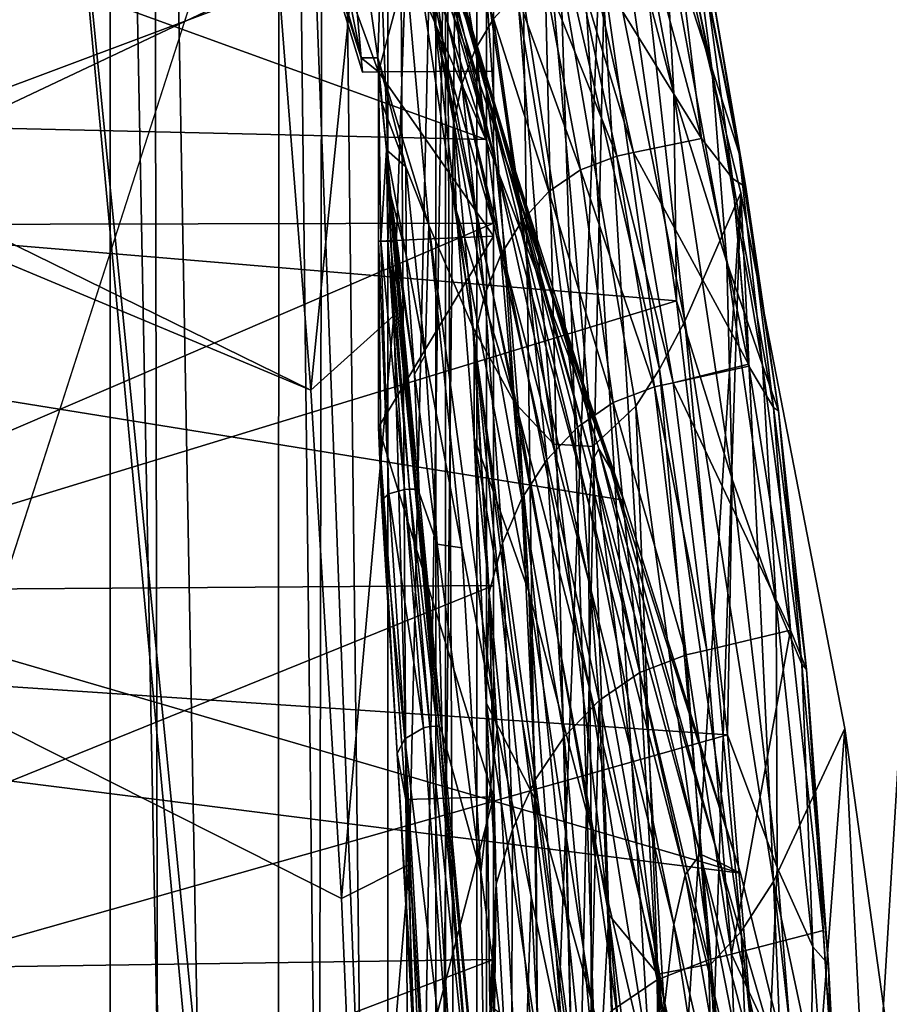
# Model space of a CAD drawing. Header units: metres. Extents: x -1004 to 0, y -708 to 0.
# Tile 68 of 99: x -80 to -27, y -256 to -196. Entities that reach past the tile are written whole.
import ezdxf

# ---------------------------------------------------------------- set-up
doc = ezdxf.new("R2010")
doc.units = ezdxf.units.M

msp = doc.modelspace()

# ---------------------------------------------------------------- linework, layer by layer
at = {"layer": 'top01'}
for points in [[(-51.296959, -64.567253, 2063.059814), (-32.904652, -648.418274, 2063.059814), (-4.296958, -31.427202, 2063.059814)], [(-4.296958, -31.427202, 163.059692), (-32.904652, -648.418274, 163.059692), (-51.296959, -64.567253, 163.059692)], [(-4.296958, -31.427202, 2063.059814), (-32.904652, -648.418274, 2063.059814), (-31.296957, -654.418274, 2063.059814)], [(-32.904652, -648.418274, 163.059692), (-4.296958, -31.427202, 163.059692), (-31.296957, -654.418274, 163.059692)], [(-4.296958, -686.418274, 2063.059814), (-4.296958, -31.427202, 2063.059814), (-31.296957, -654.418274, 2063.059814)], [(-4.296958, -31.427202, 163.059692), (-4.296958, -686.418274, 163.059692), (-31.296957, -654.418274, 163.059692)], [(-51.296959, -64.567253, 163.059692), (-51.296959, -299.856018, 182.753937), (-51.296974, -276.233704, 187.369766)], [(-51.296974, -276.233704, 187.369766), (-51.296974, -253.044647, 193.818451), (-51.296959, -64.567253, 163.059692)], [(-51.296974, -253.044647, 193.818451), (-51.296951, -230.434845, 202.071503), (-51.296959, -64.567253, 163.059692)], [(-51.296959, -64.567253, 163.059692), (-51.296951, -230.434845, 202.071503), (-51.29697, -208.546082, 212.081375)], [(-51.29697, -208.546082, 212.081375), (-51.296959, -187.512817, 223.782303), (-51.296959, -64.567253, 163.059692)], [(-51.296959, -347.814911, 179.059677), (-51.296963, -323.764984, 179.983154), (-51.296959, -64.567253, 163.059692)], [(-51.296963, -323.764984, 179.983154), (-51.296959, -299.856018, 182.753937), (-51.296959, -64.567253, 163.059692)], [(-51.296959, -146.285629, 2038.852905), (-51.296959, -277.705139, 2033.451294), (-51.296959, -64.567253, 2063.059814)], [(-51.296959, -277.705139, 2033.451294), (-51.296959, -312.635376, 2036.812866), (-51.296959, -64.567253, 2063.059814)], [(-51.296959, -64.567253, 2063.059814), (-51.296959, -312.635376, 2036.812866), (-51.296959, -347.78183, 2037.928223)], [(-51.296959, -64.567253, 2063.059814), (-51.296959, -347.78183, 2037.928223), (-51.296959, -642.418274, 2063.059814)], [(-51.296959, -347.814911, 179.059677), (-51.296959, -64.567253, 163.059692), (-51.296959, -642.418274, 163.059692)], [(-51.296959, -642.418274, 2063.059814), (-43.296959, -642.418274, 2063.059814), (-51.296959, -64.567253, 2063.059814)], [(-43.296959, -642.418274, 2063.059814), (-37.296959, -644.026001, 2063.059814), (-51.296959, -64.567253, 2063.059814)], [(-51.296959, -64.567253, 2063.059814), (-37.296959, -644.026001, 2063.059814), (-32.904652, -648.418274, 2063.059814)], [(-51.296959, -64.567253, 163.059692), (-32.904652, -648.418274, 163.059692), (-37.296959, -644.026001, 163.059692)], [(-37.296959, -644.026001, 163.059692), (-43.296959, -642.418274, 163.059692), (-51.296959, -64.567253, 163.059692)], [(-43.296959, -642.418274, 163.059692), (-51.296959, -642.418274, 163.059692), (-51.296959, -64.567253, 163.059692)], [(-53.598221, -415.729309, 1607.211182), (-63.970272, -143.144623, 1606.939331), (-78.48407, -166.14267, 1606.55957)], [(-44.190613, -174.690308, 1607.45752), (-63.970272, -143.144623, 1606.939331), (-53.598221, -415.729309, 1607.211182)], [(-51.296959, -173.434464, 2030.984619), (-51.296959, -243.203781, 2027.884521), (-51.296959, -146.285629, 2038.852905)], [(-51.296959, -243.203781, 2027.884521), (-51.296959, -277.705139, 2033.451294), (-51.296959, -146.285629, 2038.852905)], [(-167.226578, -161.581223, 660.234009), (-199.991806, -200.041229, 659.375977), (-51.756859, -203.4944, 663.25769)], [(-167.226578, -161.581223, 660.234009), (-51.756859, -203.4944, 663.25769), (-56.372231, -192.903091, 663.136841)], [(-92.538078, -209.73555, 251.070221), (-114.264824, -181.501587, 250.433945), (-77.689262, -165.469803, 241.4319)], [(-92.538078, -209.73555, 251.070221), (-77.689262, -165.469803, 241.4319), (-87.294052, -186.425903, 228.413284)], [(-78.48407, -166.14267, 1606.55957), (-91.46991, -190.642548, 1606.219482), (-54.826065, -419.461243, 1607.179077)], [(-53.598221, -415.729309, 1607.211182), (-78.48407, -166.14267, 1606.55957), (-54.826065, -419.461243, 1607.179077)], [(-60.845432, -180.76712, 1912.71875), (-59.297443, -198.558258, 2014.056641), (-65.339661, -168.25705, 1930.261841)], [(-65.339661, -168.25705, 1930.261841), (-59.297443, -198.558258, 2014.056641), (-64.25412, -181.454895, 2014.056641)], [(-64.069893, -183.505615, 2024.762817), (-58.241093, -199.409241, 2018.794922), (-51.296959, -173.434464, 2030.984619)], [(-51.296959, -173.434464, 2030.984619), (-58.241093, -199.409241, 2018.794922), (-51.296959, -199.359756, 2020.18042)], [(-51.296959, -199.359756, 2020.18042), (-51.296959, -209.335327, 2020.18042), (-51.296959, -173.434464, 2030.984619)], [(-51.296959, -209.335327, 2020.18042), (-51.296959, -243.203781, 2027.884521), (-51.296959, -173.434464, 2030.984619)], [(-49.239681, -409.232697, 1607.325317), (-44.190613, -174.690308, 1607.45752), (-53.598221, -415.729309, 1607.211182)], [(-36.341969, -206.709747, 1607.663086), (-44.190613, -174.690308, 1607.45752), (-49.239681, -409.232697, 1607.325317)], [(-46.454559, -180.919632, 1659.758545), (-44.190613, -174.690308, 1607.45752), (-39.729214, -214.468765, 1661.136475)], [(-44.190613, -174.690308, 1607.45752), (-36.341969, -206.709747, 1607.663086), (-39.729214, -214.468765, 1661.136475)], [(-40.394073, -200.720642, 1451.474121), (-44.093254, -186.637497, 1501.266724), (-44.710655, -177.649078, 1449.959351)], [(-40.933815, -190.443939, 1400.242554), (-40.394073, -200.720642, 1451.474121), (-44.710655, -177.649078, 1449.959351)], [(-59.297443, -198.558258, 2014.056641), (-60.845432, -180.76712, 1912.71875), (-58.297436, -198.558258, 2014.056519)], [(-60.845432, -180.76712, 1912.71875), (-57.71265, -180.795166, 1912.905762), (-58.297436, -198.558258, 2014.056519)], [(-58.297436, -198.558258, 2014.056519), (-57.71265, -180.795166, 1912.905762), (-55.205849, -208.671082, 1970.145386)], [(-55.205849, -208.671082, 1970.145386), (-57.71265, -180.795166, 1912.905762), (-52.539398, -214.827606, 1923.038086)], [(-57.71265, -180.795166, 1912.905762), (-50.034306, -219.387314, 1873.465576), (-52.539398, -214.827606, 1923.038086)], [(-50.034306, -219.387314, 1873.465576), (-57.71265, -180.795166, 1912.905762), (-51.790897, -193.650269, 1816.632324)], [(-56.282215, -187.178436, 1000.282959), (-57.700478, -180.381042, 944.328552), (-51.158646, -204.951843, 940.096069)], [(-51.158646, -204.951843, 940.096069), (-57.700478, -180.381042, 944.328552), (-55.277546, -188.114624, 885.140503)], [(-64.069893, -183.505615, 2024.762817), (-64.25412, -181.454895, 2014.056641), (-59.297443, -198.558258, 2014.056641)], [(-48.451099, -186.161316, 1712.274536), (-46.454559, -180.919632, 1659.758545), (-41.271835, -217.368866, 1688.09729)], [(-46.454559, -180.919632, 1659.758545), (-39.729214, -214.468765, 1661.136475), (-41.271835, -217.368866, 1688.09729)], [(-39.482403, -188.863754, 1299.141479), (-38.107895, -199.177704, 1350.8573), (-41.887424, -181.378036, 1348.647339)], [(-38.107895, -199.177704, 1350.8573), (-40.933815, -190.443939, 1400.242554), (-41.887424, -181.378036, 1348.647339)], [(-44.093254, -186.637497, 1501.266724), (-101.410408, -208.128052, 1537.074707), (-90.857948, -182.803024, 1527.758789)], [(-59.221752, -199.416229, 2018.599243), (-64.069893, -183.505615, 2024.762817), (-59.297443, -198.558258, 2014.056641)], [(-64.069893, -183.505615, 2024.762817), (-59.221752, -199.416229, 2018.599243), (-58.241093, -199.409241, 2018.794922)], [(-41.809395, -191.904953, 1098.589233), (-38.735535, -203.425079, 1152.040039), (-41.002079, -184.827652, 1146.793579)], [(-38.735535, -203.425079, 1152.040039), (-36.851761, -205.851303, 1202.087646), (-41.002079, -184.827652, 1146.793579)], [(-41.002079, -184.827652, 1146.793579), (-36.851761, -205.851303, 1202.087646), (-38.394382, -194.682281, 1199.616089)], [(-56.667919, -188.483414, 718.627258), (-52.172485, -200.022186, 718.662048), (-56.518528, -186.119095, 774.180847)], [(-56.518528, -186.119095, 774.180847), (-52.33543, -198.041855, 774.122559), (-56.026455, -186.000793, 829.707947)], [(-52.172485, -200.022186, 718.662048), (-52.33543, -198.041855, 774.122559), (-56.518528, -186.119095, 774.180847)], [(-52.33543, -198.041855, 774.122559), (-52.166481, -198.212006, 829.558167), (-56.026455, -186.000793, 829.707947)], [(-56.026455, -186.000793, 829.707947), (-52.166481, -198.212006, 829.558167), (-55.277546, -188.114624, 885.140503)], [(-48.451099, -186.161316, 1712.274536), (-45.289082, -222.051636, 1768.908203), (-50.19915, -190.39064, 1764.676392)], [(-41.271835, -217.368866, 1688.09729), (-42.704586, -219.599625, 1715.101196), (-48.451099, -186.161316, 1712.274536)], [(-42.704586, -219.599625, 1715.101196), (-45.289082, -222.051636, 1768.908203), (-48.451099, -186.161316, 1712.274536)], [(-44.093254, -186.637497, 1501.266724), (-40.235806, -213.23349, 1502.344727), (-101.410408, -208.128052, 1537.074707)], [(-95.958817, -208.649231, 216.927246), (-87.294052, -186.425903, 228.413284), (-51.296959, -187.512817, 223.782303)], [(-40.235806, -213.23349, 1502.344727), (-44.093254, -186.637497, 1501.266724), (-40.394073, -200.720642, 1451.474121)], [(-54.86636, -196.315048, 1055.9021), (-56.282215, -187.178436, 1000.282959), (-50.473003, -211.497528, 995.073242)], [(-50.473003, -211.497528, 995.073242), (-56.282215, -187.178436, 1000.282959), (-51.158646, -204.951843, 940.096069)], [(-56.282215, -187.178436, 1000.282959), (-54.86636, -196.315048, 1055.9021), (-55.125298, -191.720398, 1055.18335)], [(-95.958817, -208.649231, 216.927246), (-51.296959, -187.512817, 223.782303), (-51.29697, -208.546082, 212.081375)], [(-53.20491, -200.130371, 1109.360474), (-54.079514, -187.872009, 1053.270996), (-55.125298, -191.720398, 1055.18335)], [(-52.393486, -198.024414, 1108.178101), (-54.079514, -187.872009, 1053.270996), (-53.20491, -200.130371, 1109.360474)], [(-51.292034, -196.195602, 1106.796997), (-54.079514, -187.872009, 1053.270996), (-52.393486, -198.024414, 1108.178101)], [(-56.372231, -192.903091, 663.136841), (-51.756859, -203.4944, 663.25769), (-56.667919, -188.483414, 718.627258)], [(-51.756859, -203.4944, 663.25769), (-52.172485, -200.022186, 718.662048), (-56.667919, -188.483414, 718.627258)], [(-52.166481, -198.212006, 829.558167), (-51.748962, -200.519318, 884.903625), (-55.277546, -188.114624, 885.140503)], [(-55.277546, -188.114624, 885.140503), (-51.748962, -200.519318, 884.903625), (-51.158646, -204.951843, 940.096069)], [(-38.317257, -193.128021, 1249.5354), (-36.447227, -204.321335, 1301.524292), (-39.482403, -188.863754, 1299.141479)], [(-36.447227, -204.321335, 1301.524292), (-38.107895, -199.177704, 1350.8573), (-39.482403, -188.863754, 1299.141479)], [(-91.46991, -190.642548, 1606.219482), (-103.814522, -219.351303, 1605.89624), (-55.368595, -423.352661, 1607.164795)], [(-54.826065, -419.461243, 1607.179077), (-91.46991, -190.642548, 1606.219482), (-55.368595, -423.352661, 1607.164795)], [(-50.19915, -190.39064, 1764.676392), (-47.661484, -221.908905, 1821.902954), (-51.790897, -193.650269, 1816.632324)], [(-45.289082, -222.051636, 1768.908203), (-47.661484, -221.908905, 1821.902954), (-50.19915, -190.39064, 1764.676392)], [(-38.107895, -199.177704, 1350.8573), (-37.194237, -210.90065, 1402.145264), (-40.933815, -190.443939, 1400.242554)], [(-37.194237, -210.90065, 1402.145264), (-40.394073, -200.720642, 1451.474121), (-40.933815, -190.443939, 1400.242554)], [(-55.125298, -191.720398, 1055.18335), (-54.86636, -196.315048, 1055.9021), (-53.704697, -202.483063, 1110.289063)], [(-55.125298, -191.720398, 1055.18335), (-53.704697, -202.483063, 1110.289063), (-53.20491, -200.130371, 1109.360474)], [(-38.735535, -203.425079, 1152.040039), (-41.809395, -191.904953, 1098.589233), (-45.443699, -192.624496, 1101.214966)], [(-42.845139, -204.277191, 1154.967896), (-45.443699, -192.624496, 1101.214966), (-46.31654, -192.815079, 1101.925537)], [(-42.845139, -204.277191, 1154.967896), (-38.735535, -203.425079, 1152.040039), (-45.443699, -192.624496, 1101.214966)], [(-43.837418, -204.497284, 1155.75354), (-46.31654, -192.815079, 1101.925537), (-48.249058, -193.527908, 1103.625977)], [(-42.845139, -204.277191, 1154.967896), (-46.31654, -192.815079, 1101.925537), (-43.837418, -204.497284, 1155.75354)], [(-38.394382, -194.682281, 1199.616089), (-36.038498, -206.37323, 1252.003174), (-38.317257, -193.128021, 1249.5354)], [(-36.038498, -206.37323, 1252.003174), (-36.447227, -204.321335, 1301.524292), (-38.317257, -193.128021, 1249.5354)], [(-47.661484, -221.908905, 1821.902954), (-50.034306, -219.387314, 1873.465576), (-51.790897, -193.650269, 1816.632324)], [(-46.043324, -205.317841, 1157.625122), (-48.249058, -193.527908, 1103.625977), (-49.909611, -194.67981, 1105.264893)], [(-43.837418, -204.497284, 1155.75354), (-48.249058, -193.527908, 1103.625977), (-46.043324, -205.317841, 1157.625122)], [(-51.292034, -196.195602, 1106.796997), (-47.951233, -206.641846, 1159.417725), (-49.909611, -194.67981, 1105.264893)], [(-49.909611, -194.67981, 1105.264893), (-47.951233, -206.641846, 1159.417725), (-46.043324, -205.317841, 1157.625122)], [(-36.851761, -205.851303, 1202.087646), (-36.038498, -206.37323, 1252.003174), (-38.394382, -194.682281, 1199.616089)], [(-53.557331, -207.763931, 1111.092651), (-54.86636, -196.315048, 1055.9021), (-49.776192, -220.143402, 1049.775146)], [(-49.776192, -220.143402, 1049.775146), (-54.86636, -196.315048, 1055.9021), (-50.473003, -211.497528, 995.073242)], [(-54.86636, -196.315048, 1055.9021), (-53.557331, -207.763931, 1111.092651), (-53.704697, -202.483063, 1110.289063)], [(-49.55508, -208.378616, 1161.085815), (-51.292034, -196.195602, 1106.796997), (-52.393486, -198.024414, 1108.178101)], [(-47.951233, -206.641846, 1159.417725), (-51.292034, -196.195602, 1106.796997), (-49.55508, -208.378616, 1161.085815)], [(-50.852242, -210.46756, 1162.585449), (-52.393486, -198.024414, 1108.178101), (-53.20491, -200.130371, 1109.360474)], [(-49.55508, -208.378616, 1161.085815), (-52.393486, -198.024414, 1108.178101), (-50.852242, -210.46756, 1162.585449)], [(-52.172485, -200.022186, 718.662048), (-44.204796, -223.420639, 718.704102), (-52.33543, -198.041855, 774.122559)], [(-44.204796, -223.420639, 718.704102), (-44.925961, -222.185822, 773.97937), (-52.33543, -198.041855, 774.122559)], [(-52.33543, -198.041855, 774.122559), (-44.925961, -222.185822, 773.97937), (-52.166481, -198.212006, 829.558167)], [(-59.221752, -199.416229, 2018.599243), (-59.297443, -198.558258, 2014.056641), (-58.241093, -199.409241, 2018.794922)], [(-59.297443, -198.558258, 2014.056641), (-58.297436, -198.558258, 2014.056519), (-58.241093, -199.409241, 2018.794922)], [(-56.59589, -205.153976, 1992.654297), (-58.027161, -201.336502, 2014.046387), (-58.297436, -198.558258, 2014.056519)], [(-56.59589, -205.153976, 1992.654297), (-58.297436, -198.558258, 2014.056519), (-55.205849, -208.671082, 1970.145386)], [(-58.297436, -198.558258, 2014.056519), (-58.027161, -201.336502, 2014.046387), (-58.241093, -199.409241, 2018.794922)], [(-44.925961, -222.185822, 773.97937), (-45.337814, -222.90976, 829.232849), (-52.166481, -198.212006, 829.558167)], [(-52.166481, -198.212006, 829.558167), (-45.337814, -222.90976, 829.232849), (-51.748962, -200.519318, 884.903625)], [(-36.447227, -204.321335, 1301.524292), (-35.029858, -217.127136, 1353.038818), (-38.107895, -199.177704, 1350.8573)], [(-35.029858, -217.127136, 1353.038818), (-37.194237, -210.90065, 1402.145264), (-38.107895, -199.177704, 1350.8573)], [(-51.296959, -209.335327, 2020.18042), (-51.296959, -199.359756, 2020.18042), (-58.241093, -199.409241, 2018.794922)], [(-58.027161, -201.336502, 2014.046387), (-57.760101, -204.11319, 2013.950073), (-58.241093, -199.409241, 2018.794922)], [(-58.241093, -199.409241, 2018.794922), (-57.760101, -204.11319, 2013.950073), (-58.113209, -209.644684, 2016.870239)], [(-58.113209, -209.644684, 2016.870239), (-58.241093, -209.644684, 2018.995728), (-58.241093, -199.409241, 2018.794922)], [(-58.241093, -209.644684, 2018.995728), (-51.296959, -209.335327, 2020.18042), (-58.241093, -199.409241, 2018.794922)], [(-199.991806, -200.041229, 659.375977), (-217.099503, -225.030426, 658.92804), (-36.372501, -247.83252, 663.660522)], [(-199.991806, -200.041229, 659.375977), (-43.425484, -225.2939, 663.47583), (-51.756859, -203.4944, 663.25769)], [(-43.425484, -225.2939, 663.47583), (-199.991806, -200.041229, 659.375977), (-36.372501, -247.83252, 663.660522)], [(-53.704697, -202.483063, 1110.289063), (-51.832516, -212.865997, 1163.868286), (-53.20491, -200.130371, 1109.360474)], [(-53.20491, -200.130371, 1109.360474), (-51.832516, -212.865997, 1163.868286), (-50.852242, -210.46756, 1162.585449)], [(-51.756859, -203.4944, 663.25769), (-43.425484, -225.2939, 663.47583), (-52.172485, -200.022186, 718.662048)], [(-43.425484, -225.2939, 663.47583), (-44.204796, -223.420639, 718.704102), (-52.172485, -200.022186, 718.662048)], [(-51.748962, -200.519318, 884.903625), (-45.518383, -225.580429, 884.404724), (-51.158646, -204.951843, 940.096069)], [(-45.337814, -222.90976, 829.232849), (-45.518383, -225.580429, 884.404724), (-51.748962, -200.519318, 884.903625)], [(-36.866447, -224.010025, 1452.946899), (-40.235806, -213.23349, 1502.344727), (-40.394073, -200.720642, 1451.474121)], [(-37.194237, -210.90065, 1402.145264), (-36.866447, -224.010025, 1452.946899), (-40.394073, -200.720642, 1451.474121)], [(-57.760101, -204.11319, 2013.950073), (-58.027161, -201.336502, 2014.046387), (-56.59589, -205.153976, 1992.654297)], [(-53.704697, -202.483063, 1110.289063), (-53.557331, -207.763931, 1111.092651), (-52.470646, -215.537796, 1164.877441)], [(-53.704697, -202.483063, 1110.289063), (-52.470646, -215.537796, 1164.877441), (-51.832516, -212.865997, 1163.868286)], [(-35.879967, -217.068161, 1204.554077), (-38.735535, -203.425079, 1152.040039), (-42.845139, -204.277191, 1154.967896)], [(-38.735535, -203.425079, 1152.040039), (-35.879967, -217.068161, 1204.554077), (-36.851761, -205.851303, 1202.087646)], [(-57.760101, -204.11319, 2013.950073), (-57.685612, -209.644669, 2014.784058), (-58.113209, -209.644684, 2016.870239)], [(-57.495537, -206.884018, 2013.741821), (-57.760101, -204.11319, 2013.950073), (-56.583149, -210.482529, 2005.731812)], [(-56.583149, -210.482529, 2005.731812), (-57.760101, -204.11319, 2013.950073), (-56.59589, -205.153976, 1992.654297)], [(-57.760101, -204.11319, 2013.950073), (-57.495537, -206.884018, 2013.741821), (-57.685612, -209.644669, 2014.784058)], [(-41.562813, -218.44339, 1209.040283), (-43.837418, -204.497284, 1155.75354), (-46.043324, -205.317841, 1157.625122)], [(-40.446613, -218.189484, 1208.184082), (-42.845139, -204.277191, 1154.967896), (-43.837418, -204.497284, 1155.75354)], [(-40.446613, -218.189484, 1208.184082), (-43.837418, -204.497284, 1155.75354), (-41.562813, -218.44339, 1209.040283)], [(-40.446613, -218.189484, 1208.184082), (-35.879967, -217.068161, 1204.554077), (-42.845139, -204.277191, 1154.967896)], [(-36.038498, -206.37323, 1252.003174), (-34.074944, -219.884323, 1303.886719), (-36.447227, -204.321335, 1301.524292)], [(-34.074944, -219.884323, 1303.886719), (-35.029858, -217.127136, 1353.038818), (-36.447227, -204.321335, 1301.524292)], [(-55.205849, -208.671082, 1970.145386), (-55.431881, -216.524521, 1996.404785), (-56.59589, -205.153976, 1992.654297)], [(-55.431881, -216.524521, 1996.404785), (-56.583149, -210.482529, 2005.731812), (-56.59589, -205.153976, 1992.654297)], [(-51.158646, -204.951843, 940.096069), (-45.518383, -225.580429, 884.404724), (-45.538631, -230.18689, 939.437561)], [(-50.473003, -211.497528, 995.073242), (-51.158646, -204.951843, 940.096069), (-45.538631, -230.18689, 939.437561)], [(-47.951233, -206.641846, 1159.417725), (-44.056347, -219.380005, 1211.071167), (-46.043324, -205.317841, 1157.625122)], [(-46.043324, -205.317841, 1157.625122), (-44.056347, -219.380005, 1211.071167), (-41.562813, -218.44339, 1209.040283)], [(-35.879967, -217.068161, 1204.554077), (-35.858353, -217.185898, 1204.971069), (-36.851761, -205.851303, 1202.087646)], [(-36.851761, -205.851303, 1202.087646), (-35.858353, -217.185898, 1204.971069), (-34.382305, -219.680267, 1254.456543)], [(-36.851761, -205.851303, 1202.087646), (-34.382305, -219.680267, 1254.456543), (-36.038498, -206.37323, 1252.003174)], [(-34.382305, -219.680267, 1254.456543), (-34.074944, -219.884323, 1303.886719), (-36.038498, -206.37323, 1252.003174)], [(-57.495537, -206.884018, 2013.741821), (-57.530479, -209.644669, 2014.266479), (-57.685612, -209.644669, 2014.784058)], [(-57.495537, -206.884018, 2013.741821), (-57.356812, -209.644653, 2013.754883), (-57.530479, -209.644669, 2014.266479)], [(-57.233379, -209.644653, 2013.42395), (-57.495537, -206.884018, 2013.741821), (-56.078129, -217.666946, 2007.720215)], [(-56.078129, -217.666946, 2007.720215), (-57.495537, -206.884018, 2013.741821), (-56.583149, -210.482529, 2005.731812)], [(-57.233379, -209.644653, 2013.42395), (-57.29607, -209.644653, 2013.589111), (-57.495537, -206.884018, 2013.741821)], [(-57.29607, -209.644653, 2013.589111), (-57.356812, -209.644653, 2013.754883), (-57.495537, -206.884018, 2013.741821)], [(-46.22995, -220.881485, 1213.005127), (-47.951233, -206.641846, 1159.417725), (-49.55508, -208.378616, 1161.085815)], [(-42.792099, -404.813385, 1607.494141), (-36.341969, -206.709747, 1607.663086), (-49.239681, -409.232697, 1607.325317)], [(-44.056347, -219.380005, 1211.071167), (-47.951233, -206.641846, 1159.417725), (-46.22995, -220.881485, 1213.005127)], [(-42.792099, -404.813385, 1607.494141), (-30.065176, -239.074982, 1607.827515), (-36.341969, -206.709747, 1607.663086)], [(-39.729214, -214.468765, 1661.136475), (-36.341969, -206.709747, 1607.663086), (-34.379559, -248.319778, 1662.47522)], [(-36.341969, -206.709747, 1607.663086), (-30.065176, -239.074982, 1607.827515), (-34.379559, -248.319778, 1662.47522)], [(-40.235806, -213.23349, 1502.344727), (-110.050865, -234.568253, 1544.865601), (-101.410408, -208.128052, 1537.074707)], [(-52.469433, -221.505997, 1165.76123), (-53.557331, -207.763931, 1111.092651), (-49.165482, -230.830093, 1104.157593)], [(-49.165482, -230.830093, 1104.157593), (-53.557331, -207.763931, 1111.092651), (-49.776192, -220.143402, 1049.775146)], [(-53.557331, -207.763931, 1111.092651), (-52.469433, -221.505997, 1165.76123), (-52.470646, -215.537796, 1164.877441)], [(-103.152214, -230.801208, 207.568268), (-51.29697, -208.546082, 212.081375), (-51.296951, -230.434845, 202.071503)], [(-103.152214, -230.801208, 207.568268), (-95.958817, -208.649231, 216.927246), (-51.29697, -208.546082, 212.081375)], [(-55.205849, -208.671082, 1970.145386), (-53.20377, -228.171677, 1976.655762), (-55.431881, -216.524521, 1996.404785)], [(-52.539398, -214.827606, 1923.038086), (-51.069073, -239.117142, 1955.513184), (-55.205849, -208.671082, 1970.145386)], [(-51.069073, -239.117142, 1955.513184), (-53.20377, -228.171677, 1976.655762), (-55.205849, -208.671082, 1970.145386)], [(-48.076241, -222.842422, 1214.797241), (-49.55508, -208.378616, 1161.085815), (-50.852242, -210.46756, 1162.585449)], [(-46.22995, -220.881485, 1213.005127), (-49.55508, -208.378616, 1161.085815), (-48.076241, -222.842422, 1214.797241)], [(-58.241093, -209.644684, 2018.995728), (-58.241093, -220.870117, 2021.800171), (-51.296959, -209.335327, 2020.18042)], [(-58.241093, -220.870117, 2021.800171), (-51.296959, -243.203781, 2027.884521), (-51.296959, -209.335327, 2020.18042)], [(-58.070034, -225.283188, 2014.049927), (-58.241093, -209.644684, 2018.995728), (-57.624157, -224.90741, 2012.37793)], [(-58.241093, -209.644684, 2018.995728), (-58.113209, -209.644684, 2016.870239), (-57.624157, -224.90741, 2012.37793)], [(-58.241093, -209.644684, 2018.995728), (-58.070034, -225.283188, 2014.049927), (-58.241093, -220.870117, 2021.800171)], [(-58.113209, -209.644684, 2016.870239), (-57.685612, -209.644669, 2014.784058), (-56.687065, -224.644424, 2010.73584)], [(-57.624157, -224.90741, 2012.37793), (-58.113209, -209.644684, 2016.870239), (-56.687065, -224.644424, 2010.73584)], [(-56.687065, -224.644424, 2010.73584), (-57.685612, -209.644669, 2014.784058), (-56.374561, -224.620255, 2010.329712)], [(-57.685612, -209.644669, 2014.784058), (-57.530479, -209.644669, 2014.266479), (-56.374561, -224.620255, 2010.329712)], [(-57.530479, -209.644669, 2014.266479), (-57.356812, -209.644653, 2013.754883), (-56.038742, -224.629135, 2009.929077)], [(-56.374561, -224.620255, 2010.329712), (-57.530479, -209.644669, 2014.266479), (-56.038742, -224.629135, 2009.929077)], [(-56.038742, -224.629135, 2009.929077), (-57.356812, -209.644653, 2013.754883), (-55.924973, -224.637589, 2009.799438)], [(-57.356812, -209.644653, 2013.754883), (-57.29607, -209.644653, 2013.589111), (-55.924973, -224.637589, 2009.799438)], [(-55.924973, -224.637589, 2009.799438), (-57.29607, -209.644653, 2013.589111), (-55.790455, -224.843063, 2009.596802)], [(-57.29607, -209.644653, 2013.589111), (-57.233379, -209.644653, 2013.42395), (-55.790455, -224.843063, 2009.596802)], [(-55.790455, -224.843063, 2009.596802), (-57.233379, -209.644653, 2013.42395), (-56.078129, -217.666946, 2007.720215)], [(-56.583149, -210.482529, 2005.731812), (-55.431881, -216.524521, 1996.404785), (-56.078129, -217.666946, 2007.720215)], [(-51.832516, -212.865997, 1163.868286), (-49.591377, -225.193039, 1216.404053), (-50.852242, -210.46756, 1162.585449)], [(-50.852242, -210.46756, 1162.585449), (-49.591377, -225.193039, 1216.404053), (-48.076241, -222.842422, 1214.797241)], [(-35.029858, -217.127136, 1353.038818), (-34.211529, -231.524109, 1404.015259), (-37.194237, -210.90065, 1402.145264)], [(-34.211529, -231.524109, 1404.015259), (-36.866447, -224.010025, 1452.946899), (-37.194237, -210.90065, 1402.145264)], [(-49.776192, -220.143402, 1049.775146), (-50.473003, -211.497528, 995.073242), (-45.471119, -236.71814, 994.274414)], [(-45.471119, -236.71814, 994.274414), (-50.473003, -211.497528, 995.073242), (-45.538631, -230.18689, 939.437561)], [(-52.470646, -215.537796, 1164.877441), (-50.762646, -227.884354, 1217.7771), (-51.832516, -212.865997, 1163.868286)], [(-51.832516, -212.865997, 1163.868286), (-50.762646, -227.884354, 1217.7771), (-49.591377, -225.193039, 1216.404053)], [(-40.235806, -213.23349, 1502.344727), (-37.147514, -239.473907, 1503.231934), (-110.050865, -234.568253, 1544.865601)], [(-37.147514, -239.473907, 1503.231934), (-40.235806, -213.23349, 1502.344727), (-36.866447, -224.010025, 1452.946899)], [(-41.271835, -217.368866, 1688.09729), (-39.729214, -214.468765, 1661.136475), (-36.334087, -251.351166, 1690.146606)], [(-39.729214, -214.468765, 1661.136475), (-34.379559, -248.319778, 1662.47522), (-36.334087, -251.351166, 1690.146606)], [(-52.539398, -214.827606, 1923.038086), (-50.034306, -219.387314, 1873.465576), (-47.093594, -258.370972, 1909.402344)], [(-47.093594, -258.370972, 1909.402344), (-49.030437, -249.225815, 1933.062134), (-52.539398, -214.827606, 1923.038086)], [(-49.030437, -249.225815, 1933.062134), (-51.069073, -239.117142, 1955.513184), (-52.539398, -214.827606, 1923.038086)], [(-52.470646, -215.537796, 1164.877441), (-52.469433, -221.505997, 1165.76123), (-51.559837, -230.874939, 1218.85791)], [(-51.559837, -230.874939, 1218.85791), (-50.762646, -227.884354, 1217.7771), (-52.470646, -215.537796, 1164.877441)], [(-55.431881, -216.524521, 1996.404785), (-54.701408, -227.938278, 2000.039185), (-56.078129, -217.666946, 2007.720215)], [(-53.20377, -228.171677, 1976.655762), (-54.701408, -227.938278, 2000.039185), (-55.431881, -216.524521, 1996.404785)], [(-35.858353, -217.185898, 1204.971069), (-35.879967, -217.068161, 1204.554077), (-40.446613, -218.189484, 1208.184082)], [(-34.074944, -219.884323, 1303.886719), (-32.670734, -235.19516, 1355.196777), (-35.029858, -217.127136, 1353.038818)], [(-32.670734, -235.19516, 1355.196777), (-34.211529, -231.524109, 1404.015259), (-35.029858, -217.127136, 1353.038818)], [(-54.701408, -227.938278, 2000.039185), (-55.790455, -224.843063, 2009.596802), (-56.078129, -217.666946, 2007.720215)], [(-38.137344, -253.296631, 1717.890869), (-42.704586, -219.599625, 1715.101196), (-41.271835, -217.368866, 1688.09729)], [(-36.334087, -251.351166, 1690.146606), (-38.137344, -253.296631, 1717.890869), (-41.271835, -217.368866, 1688.09729)], [(-33.340794, -233.140167, 1257.212891), (-35.858353, -217.185898, 1204.971069), (-40.446613, -218.189484, 1208.184082)], [(-35.858353, -217.185898, 1204.971069), (-33.340794, -233.140167, 1257.212891), (-34.382305, -219.680267, 1254.456543)], [(-38.407711, -234.344467, 1260.77356), (-40.446613, -218.189484, 1208.184082), (-41.562813, -218.44339, 1209.040283)], [(-33.340794, -233.140167, 1257.212891), (-40.446613, -218.189484, 1208.184082), (-38.407711, -234.344467, 1260.77356)], [(-44.056347, -219.380005, 1211.071167), (-39.652363, -234.638138, 1261.695068), (-41.562813, -218.44339, 1209.040283)], [(-41.562813, -218.44339, 1209.040283), (-39.652363, -234.638138, 1261.695068), (-38.407711, -234.344467, 1260.77356)], [(-55.368595, -423.352661, 1607.164795), (-103.814522, -219.351303, 1605.89624), (-103.745293, -477.099335, 1605.898071)], [(-50.034306, -219.387314, 1873.465576), (-45.26009, -266.434143, 1884.643799), (-47.093594, -258.370972, 1909.402344)], [(-45.26009, -266.434143, 1884.643799), (-50.034306, -219.387314, 1873.465576), (-44.318493, -250.339905, 1827.140869)], [(-44.318493, -250.339905, 1827.140869), (-50.034306, -219.387314, 1873.465576), (-47.661484, -221.908905, 1821.902954)], [(-42.448338, -235.702606, 1263.872192), (-44.056347, -219.380005, 1211.071167), (-46.22995, -220.881485, 1213.005127)], [(-39.652363, -234.638138, 1261.695068), (-44.056347, -219.380005, 1211.071167), (-42.448338, -235.702606, 1263.872192)], [(-41.361862, -253.928162, 1773.105225), (-45.289082, -222.051636, 1768.908203), (-42.704586, -219.599625, 1715.101196)], [(-38.137344, -253.296631, 1717.890869), (-41.361862, -253.928162, 1773.105225), (-42.704586, -219.599625, 1715.101196)], [(-34.382305, -219.680267, 1254.456543), (-33.340794, -233.140167, 1257.212891), (-32.381958, -235.521957, 1306.233154)], [(-34.382305, -219.680267, 1254.456543), (-32.381958, -235.521957, 1306.233154), (-34.074944, -219.884323, 1303.886719)], [(-32.381958, -235.521957, 1306.233154), (-32.670734, -235.19516, 1355.196777), (-34.074944, -219.884323, 1303.886719)], [(-49.165482, -230.830093, 1104.157593), (-49.776192, -220.143402, 1049.775146), (-45.394642, -245.162247, 1048.860474)], [(-45.394642, -245.162247, 1048.860474), (-49.776192, -220.143402, 1049.775146), (-45.471119, -236.71814, 994.274414)], [(-58.241093, -220.870117, 2021.800171), (-56.595562, -243.369492, 2026.964844), (-51.296959, -243.203781, 2027.884521)], [(-58.070034, -225.283188, 2014.049927), (-57.116714, -240.603516, 2008.255249), (-58.241093, -220.870117, 2021.800171)], [(-58.241093, -220.870117, 2021.800171), (-57.116714, -240.603516, 2008.255249), (-56.595562, -243.369492, 2026.964844)], [(-44.907166, -237.389328, 1265.934814), (-46.22995, -220.881485, 1213.005127), (-48.076241, -222.842422, 1214.797241)], [(-42.448338, -235.702606, 1263.872192), (-46.22995, -220.881485, 1213.005127), (-44.907166, -237.389328, 1265.934814)], [(-51.737473, -237.529739, 1219.811523), (-52.469433, -221.505997, 1165.76123), (-48.740345, -243.458282, 1158.228027)], [(-48.740345, -243.458282, 1158.228027), (-52.469433, -221.505997, 1165.76123), (-49.165482, -230.830093, 1104.157593)], [(-52.469433, -221.505997, 1165.76123), (-51.737473, -237.529739, 1219.811523), (-51.559837, -230.874939, 1218.85791)], [(-44.318493, -250.339905, 1827.140869), (-47.661484, -221.908905, 1821.902954), (-45.289082, -222.051636, 1768.908203)], [(-44.925961, -222.185822, 773.97937), (-38.799919, -246.674072, 773.800537), (-45.337814, -222.90976, 829.232849)], [(-41.361862, -253.928162, 1773.105225), (-44.318493, -250.339905, 1827.140869), (-45.289082, -222.051636, 1768.908203)], [(-44.204796, -223.420639, 718.704102), (-37.605812, -247.196259, 718.709229), (-44.925961, -222.185822, 773.97937)], [(-37.605812, -247.196259, 718.709229), (-38.799919, -246.674072, 773.800537), (-44.925961, -222.185822, 773.97937)], [(-49.591377, -225.193039, 1216.404053), (-47.018391, -239.579224, 1267.838379), (-48.076241, -222.842422, 1214.797241)], [(-48.076241, -222.842422, 1214.797241), (-47.018391, -239.579224, 1267.838379), (-44.907166, -237.389328, 1265.934814)], [(-45.337814, -222.90976, 829.232849), (-39.70734, -247.919662, 828.873047), (-45.518383, -225.580429, 884.404724)], [(-38.799919, -246.674072, 773.800537), (-39.70734, -247.919662, 828.873047), (-45.337814, -222.90976, 829.232849)], [(-43.425484, -225.2939, 663.47583), (-36.372501, -247.83252, 663.660522), (-44.204796, -223.420639, 718.704102)], [(-36.372501, -247.83252, 663.660522), (-37.605812, -247.196259, 718.709229), (-44.204796, -223.420639, 718.704102)], [(-34.151829, -247.483932, 1454.382202), (-37.147514, -239.473907, 1503.231934), (-36.866447, -224.010025, 1452.946899)], [(-34.211529, -231.524109, 1404.015259), (-34.151829, -247.483932, 1454.382202), (-36.866447, -224.010025, 1452.946899)], [(-56.687065, -224.644424, 2010.73584), (-55.53236, -239.047424, 2004.839722), (-57.624157, -224.90741, 2012.37793)], [(-56.374561, -224.620255, 2010.329712), (-55.141968, -238.963043, 2004.418823), (-56.687065, -224.644424, 2010.73584)], [(-55.141968, -238.963043, 2004.418823), (-55.53236, -239.047424, 2004.839722), (-56.687065, -224.644424, 2010.73584)], [(-56.038742, -224.629135, 2009.929077), (-54.723522, -238.944473, 2004.002808), (-56.374561, -224.620255, 2010.329712)], [(-54.723522, -238.944473, 2004.002808), (-55.141968, -238.963043, 2004.418823), (-56.374561, -224.620255, 2010.329712)], [(-55.924973, -224.637589, 2009.799438), (-54.582722, -238.949463, 2003.868042), (-56.038742, -224.629135, 2009.929077)], [(-54.582722, -238.949463, 2003.868042), (-54.723522, -238.944473, 2004.002808), (-56.038742, -224.629135, 2009.929077)], [(-55.790455, -224.843063, 2009.596802), (-54.403221, -239.345642, 2003.559448), (-55.924973, -224.637589, 2009.799438)], [(-54.403221, -239.345642, 2003.559448), (-54.582722, -238.949463, 2003.868042), (-55.924973, -224.637589, 2009.799438)], [(-54.403221, -239.345642, 2003.559448), (-55.790455, -224.843063, 2009.596802), (-54.701408, -227.938278, 2000.039185)], [(-217.099503, -225.030426, 658.92804), (-230.749008, -251.574356, 658.570618), (-26.430094, -294.66687, 663.920898)], [(-36.372501, -247.83252, 663.660522), (-217.099503, -225.030426, 658.92804), (-30.6833, -270.99826, 663.809509)], [(-217.099503, -225.030426, 658.92804), (-26.430094, -294.66687, 663.920898), (-30.6833, -270.99826, 663.809509)], [(-57.624157, -224.90741, 2012.37793), (-56.665951, -239.71582, 2006.536621), (-58.070034, -225.283188, 2014.049927)], [(-56.665951, -239.71582, 2006.536621), (-57.116714, -240.603516, 2008.255249), (-58.070034, -225.283188, 2014.049927)], [(-55.53236, -239.047424, 2004.839722), (-56.665951, -239.71582, 2006.536621), (-57.624157, -224.90741, 2012.37793)], [(-50.762646, -227.884354, 1217.7771), (-48.775185, -242.194122, 1269.540161), (-49.591377, -225.193039, 1216.404053)], [(-49.591377, -225.193039, 1216.404053), (-48.775185, -242.194122, 1269.540161), (-47.018391, -239.579224, 1267.838379)], [(-45.518383, -225.580429, 884.404724), (-40.400776, -250.922226, 883.872559), (-45.538631, -230.18689, 939.437561)], [(-39.70734, -247.919662, 828.873047), (-40.400776, -250.922226, 883.872559), (-45.518383, -225.580429, 884.404724)], [(-54.403221, -239.345642, 2003.559448), (-54.701408, -227.938278, 2000.039185), (-52.066265, -247.764557, 1983.045654)], [(-52.066265, -247.764557, 1983.045654), (-54.701408, -227.938278, 2000.039185), (-53.20377, -228.171677, 1976.655762)], [(-52.066265, -247.764557, 1983.045654), (-53.20377, -228.171677, 1976.655762), (-51.069073, -239.117142, 1955.513184)], [(-50.160629, -245.179214, 1270.991821), (-50.762646, -227.884354, 1217.7771), (-51.559837, -230.874939, 1218.85791)], [(-50.762646, -227.884354, 1217.7771), (-50.160629, -245.179214, 1270.991821), (-48.775185, -242.194122, 1269.540161)], [(-45.538631, -230.18689, 939.437561), (-40.400776, -250.922226, 883.872559), (-40.946373, -255.671875, 938.746948)], [(-45.538631, -230.18689, 939.437561), (-40.946373, -255.671875, 938.746948), (-45.471119, -236.71814, 994.274414)], [(-109.210999, -253.888809, 199.798569), (-51.296951, -230.434845, 202.071503), (-51.296974, -253.044647, 193.818451)], [(-109.210999, -253.888809, 199.798569), (-103.152214, -230.801208, 207.568268), (-51.296951, -230.434845, 202.071503)], [(-48.740345, -243.458282, 1158.228027), (-49.165482, -230.830093, 1104.157593), (-45.400318, -255.438583, 1103.157837)], [(-45.400318, -255.438583, 1103.157837), (-49.165482, -230.830093, 1104.157593), (-45.394642, -245.162247, 1048.860474)], [(-51.559837, -230.874939, 1218.85791), (-51.737473, -237.529739, 1219.811523), (-51.138031, -248.488342, 1272.133789)], [(-51.138031, -248.488342, 1272.133789), (-50.160629, -245.179214, 1270.991821), (-51.559837, -230.874939, 1218.85791)], [(-32.670734, -235.19516, 1355.196777), (-32.004303, -252.280014, 1405.858032), (-34.211529, -231.524109, 1404.015259)], [(-32.004303, -252.280014, 1405.858032), (-34.151829, -247.483932, 1454.382202), (-34.211529, -231.524109, 1404.015259)], [(-36.9207, -252.721619, 1312.643066), (-33.340794, -233.140167, 1257.212891), (-38.407711, -234.344467, 1260.77356)], [(-31.368574, -251.289322, 1308.775269), (-33.340794, -233.140167, 1257.212891), (-36.9207, -252.721619, 1312.643066)], [(-33.340794, -233.140167, 1257.212891), (-31.368574, -251.289322, 1308.775269), (-32.381958, -235.521957, 1306.233154)], [(-39.652363, -234.638138, 1261.695068), (-36.9207, -252.721619, 1312.643066), (-38.407711, -234.344467, 1260.77356)], [(-37.147514, -239.473907, 1503.231934), (-116.637344, -261.978668, 1550.974487), (-110.050865, -234.568253, 1544.865601)], [(-38.298267, -253.062759, 1313.623169), (-39.652363, -234.638138, 1261.695068), (-42.448338, -235.702606, 1263.872192)], [(-36.9207, -252.721619, 1312.643066), (-39.652363, -234.638138, 1261.695068), (-38.298267, -253.062759, 1313.623169)], [(-32.381958, -235.521957, 1306.233154), (-31.048059, -253.352631, 1357.336548), (-32.670734, -235.19516, 1355.196777)], [(-31.048059, -253.352631, 1357.336548), (-32.004303, -252.280014, 1405.858032), (-32.670734, -235.19516, 1355.196777)], [(-32.381958, -235.521957, 1306.233154), (-31.368574, -251.289322, 1308.775269), (-30.360775, -266.80307, 1348.103882)], [(-32.381958, -235.521957, 1306.233154), (-30.360775, -266.80307, 1348.103882), (-31.048059, -253.352631, 1357.336548)], [(-41.411682, -254.270798, 1315.930908), (-42.448338, -235.702606, 1263.872192), (-44.907166, -237.389328, 1265.934814)], [(-38.298267, -253.062759, 1313.623169), (-42.448338, -235.702606, 1263.872192), (-41.411682, -254.270798, 1315.930908)], [(-40.946373, -255.671875, 938.746948), (-41.411758, -262.15863, 993.444458), (-45.471119, -236.71814, 994.274414)], [(-45.471119, -236.71814, 994.274414), (-41.411758, -262.15863, 993.444458), (-45.394642, -245.162247, 1048.860474)], [(-51.526157, -255.828064, 1273.140625), (-51.737473, -237.529739, 1219.811523), (-48.630592, -258.079071, 1211.965576)], [(-48.630592, -258.079071, 1211.965576), (-51.737473, -237.529739, 1219.811523), (-48.740345, -243.458282, 1158.228027)], [(-51.737473, -237.529739, 1219.811523), (-51.526157, -255.828064, 1273.140625), (-51.138031, -248.488342, 1272.133789)], [(-47.018391, -239.579224, 1267.838379), (-45.422142, -257.304688, 1319.131226), (-44.907166, -237.389328, 1265.934814)], [(-45.422142, -257.304688, 1319.131226), (-44.176052, -256.153473, 1318.106689), (-44.907166, -237.389328, 1265.934814)], [(-44.907166, -237.389328, 1265.934814), (-44.176052, -256.153473, 1318.106689), (-41.411682, -254.270798, 1315.930908)], [(-56.665951, -239.71582, 2006.536621), (-55.53236, -239.047424, 2004.839722), (-53.415867, -266.863983, 1990.881592)], [(-53.415867, -266.863983, 1990.881592), (-55.53236, -239.047424, 2004.839722), (-55.141968, -238.963043, 2004.418823)], [(-52.26186, -266.578918, 1990.037231), (-55.141968, -238.963043, 2004.418823), (-54.723522, -238.944473, 2004.002808)], [(-52.26186, -266.578918, 1990.037231), (-53.415867, -266.863983, 1990.881592), (-55.141968, -238.963043, 2004.418823)], [(-54.582722, -238.949463, 2003.868042), (-52.26186, -266.578918, 1990.037231), (-54.723522, -238.944473, 2004.002808)], [(-54.403221, -239.345642, 2003.559448), (-51.790924, -267.354828, 1989.317139), (-54.582722, -238.949463, 2003.868042)], [(-51.790924, -267.354828, 1989.317139), (-52.26186, -266.578918, 1990.037231), (-54.582722, -238.949463, 2003.868042)], [(-49.580338, -266.457886, 1963.975952), (-52.066265, -247.764557, 1983.045654), (-51.069073, -239.117142, 1955.513184)], [(-51.069073, -239.117142, 1955.513184), (-49.030437, -249.225815, 1933.062134), (-49.580338, -266.457886, 1963.975952)], [(-25.518902, -271.727936, 1607.946533), (-30.065176, -239.074982, 1607.827515), (-42.792099, -404.813385, 1607.494141)], [(-34.379559, -248.319778, 1662.47522), (-30.065176, -239.074982, 1607.827515), (-28.102716, -277.799835, 1635.650391)], [(-30.065176, -239.074982, 1607.827515), (-25.518902, -271.727936, 1607.946533), (-28.102716, -277.799835, 1635.650391)], [(-37.147514, -239.473907, 1503.231934), (-34.949223, -265.859711, 1504.089478), (-116.637344, -261.978668, 1550.974487)], [(-55.379093, -269.288452, 1993.441772), (-57.116714, -240.603516, 2008.255249), (-56.665951, -239.71582, 2006.536621)], [(-54.994347, -268.354248, 1992.583008), (-56.665951, -239.71582, 2006.536621), (-53.415867, -266.863983, 1990.881592)], [(-54.994347, -268.354248, 1992.583008), (-55.379093, -269.288452, 1993.441772), (-56.665951, -239.71582, 2006.536621)], [(-51.790924, -267.354828, 1989.317139), (-54.403221, -239.345642, 2003.559448), (-52.066265, -247.764557, 1983.045654)], [(-48.775185, -242.194122, 1269.540161), (-46.575802, -258.579407, 1320.106567), (-47.018391, -239.579224, 1267.838379)], [(-46.575802, -258.579407, 1320.106567), (-45.422142, -257.304688, 1319.131226), (-47.018391, -239.579224, 1267.838379)], [(-34.949223, -265.859711, 1504.089478), (-37.147514, -239.473907, 1503.231934), (-34.151829, -247.483932, 1454.382202)], [(-56.042217, -259.644684, 1999.733276), (-57.116714, -240.603516, 2008.255249), (-55.379093, -269.288452, 1993.441772)], [(-57.116714, -240.603516, 2008.255249), (-56.042217, -259.644684, 1999.733276), (-56.595562, -243.369492, 2026.964844)], [(-50.160629, -245.179214, 1270.991821), (-48.599068, -261.462891, 1321.888794), (-48.775185, -242.194122, 1269.540161)], [(-48.599068, -261.462891, 1321.888794), (-46.575802, -258.579407, 1320.106567), (-48.775185, -242.194122, 1269.540161)], [(-56.595562, -243.369492, 2026.964844), (-55.572258, -259.644684, 2030.055664), (-51.296959, -243.203781, 2027.884521)], [(-51.296959, -243.203781, 2027.884521), (-55.572258, -259.644684, 2030.055664), (-51.296959, -277.705139, 2033.451294)], [(-56.595562, -243.369492, 2026.964844), (-56.042217, -259.644684, 1999.733276), (-55.572258, -259.644684, 2030.055664)], [(-48.630592, -258.079071, 1211.965576), (-48.740345, -243.458282, 1158.228027), (-45.58189, -267.347168, 1157.182007)], [(-45.58189, -267.347168, 1157.182007), (-48.740345, -243.458282, 1158.228027), (-45.400318, -255.438583, 1103.157837)], [(-51.138031, -248.488342, 1272.133789), (-50.222805, -264.743866, 1323.405273), (-50.160629, -245.179214, 1270.991821)], [(-50.222805, -264.743866, 1323.405273), (-48.599068, -261.462891, 1321.888794), (-50.160629, -245.179214, 1270.991821)], [(-45.394642, -245.162247, 1048.860474), (-41.870342, -270.371521, 1047.915527), (-45.400318, -255.438583, 1103.157837)], [(-41.411758, -262.15863, 993.444458), (-41.870342, -270.371521, 1047.915527), (-45.394642, -245.162247, 1048.860474)], [(-38.799919, -246.674072, 773.800537), (-33.966526, -271.437836, 773.585938), (-39.70734, -247.919662, 828.873047)], [(-37.605812, -247.196259, 718.709229), (-32.385227, -271.273926, 718.677368), (-38.799919, -246.674072, 773.800537)], [(-32.385227, -271.273926, 718.677368), (-33.966526, -271.437836, 773.585938), (-38.799919, -246.674072, 773.800537)], [(-36.372501, -247.83252, 663.660522), (-30.6833, -270.99826, 663.809509), (-37.605812, -247.196259, 718.709229)], [(-30.6833, -270.99826, 663.809509), (-32.385227, -271.273926, 718.677368), (-37.605812, -247.196259, 718.709229)], [(-32.269932, -271.104767, 1455.786255), (-34.949223, -265.859711, 1504.089478), (-34.151829, -247.483932, 1454.382202)], [(-32.269932, -271.104767, 1455.786255), (-34.151829, -247.483932, 1454.382202), (-32.004303, -252.280014, 1405.858032)], [(-51.790924, -267.354828, 1989.317139), (-52.066265, -247.764557, 1983.045654), (-49.580338, -266.457886, 1963.975952)], [(-39.70734, -247.919662, 828.873047), (-35.283848, -273.179138, 828.478821), (-40.400776, -250.922226, 883.872559)], [(-33.966526, -271.437836, 773.585938), (-35.283848, -273.179138, 828.478821), (-39.70734, -247.919662, 828.873047)], [(-51.138031, -248.488342, 1272.133789), (-51.526157, -255.828064, 1273.140625), (-52.053898, -272.288696, 1325.377808)], [(-52.053898, -272.288696, 1325.377808), (-51.402142, -268.371887, 1324.595581), (-51.138031, -248.488342, 1272.133789)], [(-51.402142, -268.371887, 1324.595581), (-50.222805, -264.743866, 1323.405273), (-51.138031, -248.488342, 1272.133789)], [(-36.334087, -251.351166, 1690.146606), (-34.379559, -248.319778, 1662.47522), (-32.802582, -285.566925, 1692.153687)], [(-34.379559, -248.319778, 1662.47522), (-30.54427, -282.422302, 1663.770752), (-32.802582, -285.566925, 1692.153687)], [(-28.102716, -277.799835, 1635.650391), (-30.54427, -282.422302, 1663.770752), (-34.379559, -248.319778, 1662.47522)], [(-49.580338, -266.457886, 1963.975952), (-49.030437, -249.225815, 1933.062134), (-47.248131, -283.814423, 1942.957397)], [(-47.248131, -283.814423, 1942.957397), (-49.030437, -249.225815, 1933.062134), (-47.093594, -258.370972, 1909.402344)], [(-43.517639, -273.312622, 1858.912231), (-45.26009, -266.434143, 1884.643799), (-44.318493, -250.339905, 1827.140869)], [(-41.361862, -253.928162, 1773.105225), (-40.191544, -283.158447, 1805.074585), (-44.318493, -250.339905, 1827.140869)], [(-40.191544, -283.158447, 1805.074585), (-41.841122, -278.914215, 1832.341675), (-44.318493, -250.339905, 1827.140869)], [(-44.318493, -250.339905, 1827.140869), (-41.841122, -278.914215, 1832.341675), (-43.517639, -273.312622, 1858.912231)], [(-40.400776, -250.922226, 883.872559), (-36.404537, -276.488251, 883.30719), (-40.946373, -255.671875, 938.746948)], [(-35.283848, -273.179138, 828.478821), (-36.404537, -276.488251, 883.30719), (-40.400776, -250.922226, 883.872559)], [(-230.749008, -251.574356, 658.570618), (-240.962219, -279.48526, 658.303162), (-23.669832, -318.703949, 663.993164)], [(-230.749008, -251.574356, 658.570618), (-23.669832, -318.703949, 663.993164), (-26.430094, -294.66687, 663.920898)], [(-34.868225, -287.209076, 1720.639404), (-38.137344, -253.296631, 1717.890869), (-36.334087, -251.351166, 1690.146606)], [(-30.360775, -266.80307, 1348.103882), (-31.368574, -251.289322, 1308.775269), (-36.9207, -252.721619, 1312.643066)], [(-32.802582, -285.566925, 1692.153687), (-34.868225, -287.209076, 1720.639404), (-36.334087, -251.351166, 1690.146606)], [(-36.209549, -273.295013, 1363.692993), (-36.9207, -252.721619, 1312.643066), (-38.298267, -253.062759, 1313.623169)], [(-30.360775, -266.80307, 1348.103882), (-36.9207, -252.721619, 1312.643066), (-36.209549, -273.295013, 1363.692993)], [(-30.591301, -273.142303, 1407.680054), (-32.269932, -271.104767, 1455.786255), (-32.004303, -252.280014, 1405.858032)], [(-30.591301, -273.142303, 1407.680054), (-32.004303, -252.280014, 1405.858032), (-31.048059, -253.352631, 1357.336548)], [(-113.856964, -276.876312, 193.906204), (-51.296974, -253.044647, 193.818451), (-51.296974, -276.233704, 187.369766)], [(-113.856964, -276.876312, 193.906204), (-109.210999, -253.888809, 199.798569), (-51.296974, -253.044647, 193.818451)], [(-37.723896, -273.693237, 1364.723633), (-38.298267, -253.062759, 1313.623169), (-41.411682, -254.270798, 1315.930908)], [(-36.759659, -287.343994, 1749.063965), (-41.361862, -253.928162, 1773.105225), (-38.137344, -253.296631, 1717.890869)], [(-36.209549, -273.295013, 1363.692993), (-38.298267, -253.062759, 1313.623169), (-37.723896, -273.693237, 1364.723633)], [(-34.868225, -287.209076, 1720.639404), (-36.759659, -287.343994, 1749.063965), (-38.137344, -253.296631, 1717.890869)], [(-30.360775, -266.80307, 1348.103882), (-30.038616, -296.881653, 1415.398926), (-31.048059, -253.352631, 1357.336548)], [(-31.048059, -253.352631, 1357.336548), (-30.038616, -296.881653, 1415.398926), (-30.591301, -273.142303, 1407.680054)], [(-36.759659, -287.343994, 1749.063965), (-38.51651, -285.98407, 1777.263184), (-41.361862, -253.928162, 1773.105225)], [(-38.51651, -285.98407, 1777.263184), (-40.191544, -283.158447, 1805.074585), (-41.361862, -253.928162, 1773.105225)], [(-44.176052, -256.153473, 1318.106689), (-41.168415, -275.064941, 1367.141479), (-41.411682, -254.270798, 1315.930908)], [(-41.411682, -254.270798, 1315.930908), (-41.168415, -275.064941, 1367.141479), (-37.723896, -273.693237, 1364.723633)], [(-45.400318, -255.438583, 1103.157837), (-42.407059, -280.208771, 1102.128784), (-45.58189, -267.347168, 1157.182007)], [(-41.870342, -270.371521, 1047.915527), (-42.407059, -280.208771, 1102.128784), (-45.400318, -255.438583, 1103.157837)], [(-41.411758, -262.15863, 993.444458), (-40.946373, -255.671875, 938.746948), (-37.389889, -281.356262, 938.024353)], [(-40.946373, -255.671875, 938.746948), (-36.404537, -276.488251, 883.30719), (-37.389889, -281.356262, 938.024353)]]:
    msp.add_3dface(points, dxfattribs=at)
at = {"layer": 'top0123410'}
for points in [[(-13.024684, -691.0271, 2065.279785), (-13.024684, -13.027127, 2065.279785), (-51.722702, -651.754395, 2065.279785)], [(-51.722702, -651.754395, 2065.279785), (-13.024684, -13.027127, 2065.279785), (-51.722702, -51.725147, 2065.279785)], [(-16.024683, -16.027126, 2063.023682), (-16.024683, -688.0271, 2063.023682), (-54.193558, -54.196003, 2063.023682)], [(-51.722702, -51.725147, 2065.279785), (-54.78347, -54.785912, 2076.154297), (-51.722702, -651.754395, 2065.279785)], [(-57.681248, -57.683689, 2075.415039), (-54.193558, -54.196003, 2063.023682), (-54.193558, -649.662598, 2063.023682)], [(-54.193558, -54.196003, 2063.023682), (-16.024683, -688.0271, 2063.023682), (-54.193558, -649.662598, 2063.023682)], [(-54.78347, -644.735474, 2076.154297), (-54.78347, -54.785912, 2076.154297), (-61.497986, -80.844574, 2094.340576)], [(-54.78347, -54.785912, 2076.154297), (-54.78347, -644.735474, 2076.154297), (-51.722702, -651.754395, 2065.279785)], [(-57.681248, -57.683689, 2075.415039), (-57.681248, -641.664001, 2075.415039), (-64.217148, -84.262329, 2093.132324)], [(-57.681248, -641.664001, 2075.415039), (-57.681248, -57.683689, 2075.415039), (-54.193558, -649.662598, 2063.023682)], [(-61.497986, -80.844574, 2094.340576), (-71.917656, -108.310646, 2112.649414), (-62.438725, -629.733337, 2096.331055)], [(-62.438725, -629.733337, 2096.331055), (-54.78347, -644.735474, 2076.154297), (-61.497986, -80.844574, 2094.340576)], [(-64.217148, -84.262329, 2093.132324), (-64.493912, -628.053528, 2093.727783), (-74.453926, -111.251724, 2111.123535)], [(-57.681248, -641.664001, 2075.415039), (-64.493912, -628.053528, 2093.727783), (-64.217148, -84.262329, 2093.132324)], [(-71.917656, -108.310646, 2112.649414), (-85.591209, -133.342072, 2129.335449), (-70.910439, -616.819275, 2111.159668)], [(-71.917656, -108.310646, 2112.649414), (-70.910439, -616.819275, 2111.159668), (-62.438725, -629.733337, 2096.331055)], [(-74.453926, -111.251724, 2111.123535), (-74.528259, -612.724854, 2111.231445), (-87.786545, -135.652328, 2127.388916)], [(-64.493912, -628.053528, 2093.727783), (-74.528259, -612.724854, 2111.231445), (-74.453926, -111.251724, 2111.123535)], [(-85.591209, -133.342072, 2129.335449), (-81.185715, -603.50061, 2124.563965), (-70.910439, -616.819275, 2111.159668)], [(-74.528259, -612.724854, 2111.231445), (-88.515694, -595.288635, 2128.133789), (-87.786545, -135.652328, 2127.388916)]]:
    msp.add_3dface(points, dxfattribs=at)
at = {"layer": 'top0123459'}
for points in [[(-10, -10, 90), (-787.024658, -653.266907, 90), (-994.049377, -10, 90)], [(-217.024689, -653.266907, 90), (-787.024658, -653.266907, 90), (-10, -10, 90)], [(-10.00001, -694.05426, 90), (-217.024689, -653.266907, 90), (-10, -10, 90)], [(-15.487401, -23.447599, 163.059708), (-52.298355, -67.223717, 163.059708), (-15.487411, -680.606628, 163.059708)], [(-58.526066, -180.982635, 139.058655), (-57.320004, -214.128204, 138.790802), (-52.298355, -67.223717, 163.059708)], [(-57.320004, -214.128204, 138.790802), (-56.392021, -247.293091, 138.522614), (-52.298355, -67.223717, 163.059708)], [(-56.392021, -247.293091, 138.522614), (-55.742416, -280.47226, 138.254166), (-52.298355, -67.223717, 163.059708)], [(-55.742416, -280.47226, 138.254166), (-55.930687, -413.230865, 137.179672), (-52.298355, -67.223717, 163.059708)], [(-52.298355, -67.223717, 163.059708), (-55.930687, -413.230865, 137.179672), (-52.298355, -636.830505, 163.059708)], [(-52.298355, -67.223717, 163.059708), (-52.298355, -636.830505, 163.059708), (-15.487411, -680.606628, 163.059708)], [(-406.116364, -74.810768, 117.032295), (-62.341656, -218.630981, 114.521904), (-358.174194, -73.613029, 117.0532)], [(-62.341656, -218.630981, 114.521904), (-64.753777, -187.940262, 115.05761), (-358.174194, -73.613029, 117.0532)], [(-489.911804, -508.234253, 109.466858), (-59.186478, -280.118256, 113.448639), (-406.116364, -74.810768, 117.032295)], [(-59.186478, -280.118256, 113.448639), (-60.485687, -249.360321, 113.985519), (-406.116364, -74.810768, 117.032295)], [(-406.116364, -74.810768, 117.032295), (-60.485687, -249.360321, 113.985519), (-62.341656, -218.630981, 114.521904)], [(-58.526066, -180.982635, 139.058655), (-64.753777, -187.940262, 115.05761), (-62.341656, -218.630981, 114.521904)], [(-58.526066, -180.982635, 139.058655), (-62.341656, -218.630981, 114.521904), (-57.320004, -214.128204, 138.790802)], [(-62.341656, -218.630981, 114.521904), (-60.485687, -249.360321, 113.985519), (-57.320004, -214.128204, 138.790802)], [(-57.320004, -214.128204, 138.790802), (-60.485687, -249.360321, 113.985519), (-56.392021, -247.293091, 138.522614)], [(-60.485687, -249.360321, 113.985519), (-59.186478, -280.118256, 113.448639), (-56.392021, -247.293091, 138.522614)], [(-56.392021, -247.293091, 138.522614), (-59.186478, -280.118256, 113.448639), (-55.742416, -280.47226, 138.254166)]]:
    msp.add_3dface(points, dxfattribs=at)

doc.saveas('drawing.dxf')
